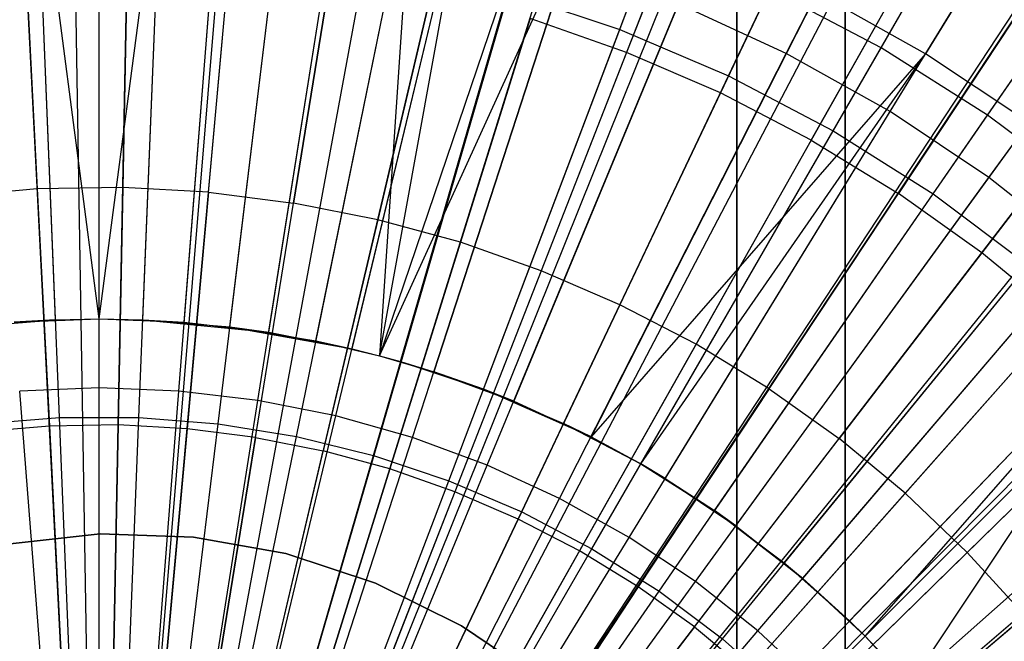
# Model space of a CAD drawing. Extents: x 0.02 to 4.75, y -2.35 to 2.37.
# Tile 94 of 131: x 2.36 to 2.71, y 0.29 to 0.51. Entities that reach past the tile are written whole.
import ezdxf

# ---------------------------------------------------------------- set-up
doc = ezdxf.new("R2010")
doc.units = 0
doc.header["$MEASUREMENT"] = 0
doc.layers.get('0').update_dxf_attribs({"color": 13, "linetype": 'CONTINUOUS'})

# ---------------------------------------------------------------- blocks, each defined once
blk = doc.blocks.new('CTLS_SNOW_BALL_ZWIS_PM_STL')
at = {"color": 0}
for p, q in [((2.37673, 0.18834, 5.27739), (2.34062, 0.89411, 5.06085)), ((2.37673, 0.18834, 5.27739), (2.34062, 0.89411, 5.06085)), ((2.3829, 0.18855, 5.27739), (2.37113, 0.89515, 5.06085)), ((2.3829, 0.18855, 5.27739), (2.37113, 0.89515, 5.06085)), ((2.38937, 0.18854, 5.27739), (2.40314, 0.8951, 5.06085)), ((2.38937, 0.18854, 5.27739), (2.40314, 0.8951, 5.06085)), ((2.40074, 0.18796, 5.27739), (2.45939, 0.89221, 5.06085)), ((2.40074, 0.18796, 5.27739), (2.45939, 0.89221, 5.06085)), ((2.40199, 0.18785, 5.27739), (2.46557, 0.89168, 5.06085)), ((2.40199, 0.18785, 5.27739), (2.46557, 0.89168, 5.06085)), ((2.41454, 0.18627, 5.27739), (2.5276, 0.88386, 5.06085)), ((2.41454, 0.18627, 5.27739), (2.5276, 0.88386, 5.06085)), ((2.41845, 0.18559, 5.27739), (2.54692, 0.88051, 5.06085)), ((2.41845, 0.18559, 5.27739), (2.54692, 0.88051, 5.06085)), ((2.42694, 0.18381, 5.27739), (2.58893, 0.87168, 5.06085)), ((2.42694, 0.18381, 5.27739), (2.58893, 0.87168, 5.06085)), ((2.43582, 0.18147, 5.27739), (2.63285, 0.86015, 5.06085)), ((2.43582, 0.18147, 5.27739), (2.63285, 0.86015, 5.06085)), ((2.43914, 0.18048, 5.27739), (2.64925, 0.85521, 5.06085)), ((2.43914, 0.18048, 5.27739), (2.64925, 0.85521, 5.06085)), ((2.45107, 0.17629, 5.27739), (2.70825, 0.83453, 5.06085)), ((2.45107, 0.17629, 5.27739), (2.70825, 0.83453, 5.06085)), ((2.4527, 0.17565, 5.27739), (2.71632, 0.83133, 5.06085)), ((2.4527, 0.17565, 5.27739), (2.71632, 0.83133, 5.06085)), ((2.46268, 0.17128, 5.27739), (2.76565, 0.80973, 5.06085)), ((2.46268, 0.17128, 5.27739), (2.76565, 0.80973, 5.06085)), ((2.46892, 0.16817, 5.27739), (2.79652, 0.79434, 5.06085)), ((2.46892, 0.16817, 5.27739), (2.79652, 0.79434, 5.06085)), ((2.4739, 0.16546, 5.27739), (2.82115, 0.78095, 5.06085)), ((2.4739, 0.16546, 5.27739), (2.82115, 0.78095, 5.06085)), ((2.48431, 0.15911, 5.27739), (2.87263, 0.74956, 5.06085)), ((2.48431, 0.15911, 5.27739), (2.87263, 0.74956, 5.06085)), ((2.48431, 0.15911, 5.27739), (2.87449, 0.74833, 5.06085)), ((2.48431, 0.15911, 5.27739), (2.87449, 0.74833, 5.06085)), ((2.49498, 0.15152, 5.27739), (2.92539, 0.71202, 5.06085)), ((2.49498, 0.15152, 5.27739), (2.92539, 0.71202, 5.06085)), ((2.49872, 0.14857, 5.27739), (2.9439, 0.69741, 5.06085)), ((2.49872, 0.14857, 5.27739), (2.9439, 0.69741, 5.06085)), ((2.50473, 0.14347, 5.27739), (2.97361, 0.67221, 5.06085)), ((2.50473, 0.14347, 5.27739), (2.97361, 0.67221, 5.06085)), ((2.5749, 0.50786, 0.61962), (2.63566, 0.66806, 0.67632)), ((2.5749, 0.50786, 0.61962), (2.63566, 0.66806, 0.67632)), ((2.63539, 0.49913, 0.55679), (2.71618, 0.65769, 0.6068)), ((2.63539, 0.49913, 0.55679), (2.71618, 0.65769, 0.6068)), ((2.66982, 0.50124, 5.07313), (2.75503, 0.64883, 5.01376)), ((2.66982, 0.50124, 5.07313), (2.75503, 0.64883, 5.01376)), ((2.77863, 0.65035, 5.09359), (2.68594, 0.49909, 5.14551)), ((2.77863, 0.65035, 5.09359), (2.68594, 0.49909, 5.14551)), ((2.6144, 0.49103, 0.61962), (2.68785, 0.64583, 0.67632)), ((2.6144, 0.49103, 0.61962), (2.68785, 0.64583, 0.67632)), ((2.51201, 0.13664, 5.27739), (3.00963, 0.63843, 5.06085)), ((2.51201, 0.13664, 5.27739), (3.00963, 0.63843, 5.06085)), ((2.67304, 0.47805, 0.55679), (2.76602, 0.62978, 0.6068)), ((2.67304, 0.47805, 0.55679), (2.76602, 0.62978, 0.6068)), ((2.51389, 0.13475, 5.27739), (3.0189, 0.6291, 5.06085)), ((2.51389, 0.13475, 5.27739), (3.0189, 0.6291, 5.06085)), ((2.65241, 0.47108, 0.61962), (2.73808, 0.61946, 0.67632)), ((2.65241, 0.47108, 0.61962), (2.73808, 0.61946, 0.67632)), ((2.65679, 0.61563, 48.66497), (2.65679, -2.10133, 48.66497)), ((2.65679, 0.61563, 48.66497), (2.65679, -2.10133, 48.66497)), ((2.70847, 0.47679, 5.07313), (2.80528, 0.61705, 5.01376)), ((2.70847, 0.47679, 5.07313), (2.80528, 0.61705, 5.01376)), ((2.70892, 0.45407, 0.55679), (2.81352, 0.59804, 0.6068)), ((2.70892, 0.45407, 0.55679), (2.81352, 0.59804, 0.6068)), ((2.61742, 0.58802, 49.64923), (2.61742, -2.07372, 49.64923)), ((2.61742, -2.07372, 48.6256), (2.61742, 0.58802, 48.6256)), ((2.61742, 0.58802, 49.64923), (2.61742, -2.07372, 49.64923)), ((2.61742, -2.07372, 48.6256), (2.61742, 0.58802, 48.6256)), ((2.68869, 0.44814, 0.61962), (2.78602, 0.58915, 0.67632)), ((2.68869, 0.44814, 0.61962), (2.78602, 0.58915, 0.67632)), ((2.38588, 0.4028, 5.18339), (2.38588, 0.58372, 5.14551)), ((2.38588, 0.4028, 5.18339), (2.38588, 0.58372, 5.14551)), ((2.52241, 0.12541, 5.27739), (3.06103, 0.58291, 5.06085)), ((2.52241, 0.12541, 5.27739), (3.06103, 0.58291, 5.06085)), ((2.41674, 0.40158, 5.18339), (2.43094, 0.58195, 5.14551)), ((2.41674, 0.40158, 5.18339), (2.43094, 0.58195, 5.14551)), ((2.38588, 0.4028, 5.11908), (2.36301, 0.57686, 5.07313)), ((2.37004, 0.40248, 5.11908), (2.36301, 0.57686, 5.07313)), ((2.37004, 0.40248, 5.11908), (2.36301, 0.57686, 5.07313)), ((2.38588, 0.4028, 5.11908), (2.36301, 0.57686, 5.07313)), ((2.38588, 0.4028, 5.11908), (2.40875, 0.57686, 5.07313)), ((2.38588, 0.4028, 5.11908), (2.40875, 0.57686, 5.07313)), ((2.40172, 0.40248, 5.11908), (2.40875, 0.57686, 5.07313)), ((2.40172, 0.40248, 5.11908), (2.40875, 0.57686, 5.07313)), ((2.44741, 0.39795, 5.18339), (2.47572, 0.57665, 5.14551)), ((2.44741, 0.39795, 5.18339), (2.47572, 0.57665, 5.14551)), ((2.60796, 0.57784, 5.17212), (2.57737, 0.49955, 5.19891)), ((2.60796, 0.57784, 5.17212), (2.57737, 0.49955, 5.19891)), ((2.43329, 0.39993, 5.11908), (2.45433, 0.57318, 5.07313)), ((2.43329, 0.39993, 5.11908), (2.45433, 0.57318, 5.07313)), ((2.46456, 0.39485, 5.11908), (2.49947, 0.56584, 5.07313)), ((2.46456, 0.39485, 5.11908), (2.49947, 0.56584, 5.07313)), ((2.47771, 0.39193, 5.18339), (2.51994, 0.56785, 5.14551)), ((2.47771, 0.39193, 5.18339), (2.51994, 0.56785, 5.14551)), ((2.48769, 0.38939, 5.18339), (2.51994, 0.56785, 5.14551)), ((2.48769, 0.38939, 5.18339), (2.51994, 0.56785, 5.14551)), ((2.49947, 0.56584, 5.07313), (2.48769, 0.38939, 5.11908)), ((2.49947, 0.56584, 5.07313), (2.48769, 0.38939, 5.11908)), ((2.38588, 0.37772, 0.52085), (2.38588, 0.55903, 0.55679)), ((2.38588, 0.37772, 0.52085), (2.38588, 0.55903, 0.55679)), ((2.6475, 0.56076, 5.17212), (2.61147, 0.48482, 5.19891)), ((2.6475, 0.56076, 5.17212), (2.61147, 0.48482, 5.19891)), ((2.41477, 0.37658, 0.52085), (2.429, 0.55734, 0.55679)), ((2.41477, 0.37658, 0.52085), (2.429, 0.55734, 0.55679)), ((2.48769, 0.38939, 5.18339), (2.56334, 0.55561, 5.14551)), ((2.48769, 0.38939, 5.18339), (2.56334, 0.55561, 5.14551)), ((2.54387, 0.5549, 5.07313), (2.48769, 0.38939, 5.11908)), ((2.54387, 0.5549, 5.07313), (2.48769, 0.38939, 5.11908)), ((2.49532, 0.38727, 5.11908), (2.54387, 0.5549, 5.07313)), ((2.49532, 0.38727, 5.11908), (2.54387, 0.5549, 5.07313)), ((2.56334, 0.55561, 5.14551), (2.50743, 0.38354, 5.18339)), ((2.56334, 0.55561, 5.14551), (2.50743, 0.38354, 5.18339)), ((2.44349, 0.37318, 0.52085), (2.47185, 0.55227, 0.55679)), ((2.44349, 0.37318, 0.52085), (2.47185, 0.55227, 0.55679)), ((2.47185, 0.36754, 0.52085), (2.51418, 0.54385, 0.55679)), ((2.47185, 0.36754, 0.52085), (2.51418, 0.54385, 0.55679)), ((2.37147, 0.36699, 0.5764), (2.36442, 0.54207, 0.61962)), ((2.37147, 0.36699, 0.5764), (2.36442, 0.54207, 0.61962)), ((2.40029, 0.36699, 0.5764), (2.40734, 0.54207, 0.61962)), ((2.40029, 0.36699, 0.5764), (2.40734, 0.54207, 0.61962)), ((2.52536, 0.37723, 5.11908), (2.58725, 0.54041, 5.07313)), ((2.52536, 0.37723, 5.11908), (2.58725, 0.54041, 5.07313)), ((2.60564, 0.54, 5.14551), (2.53641, 0.37285, 5.18339)), ((2.60564, 0.54, 5.14551), (2.53641, 0.37285, 5.18339)), ((2.64444, 0.46773, 5.19891), (2.68574, 0.54093, 5.17212)), ((2.64444, 0.46773, 5.19891), (2.68574, 0.54093, 5.17212)), ((2.42901, 0.36467, 0.5764), (2.45013, 0.53861, 0.61962)), ((2.42901, 0.36467, 0.5764), (2.45013, 0.53861, 0.61962)), ((2.359, 0.53495, 5.19891), (2.36334, 0.44996, 5.22283)), ((2.359, 0.53495, 5.19891), (2.36334, 0.44996, 5.22283)), ((2.39613, 0.53553, 5.19891), (2.39447, 0.45045, 5.22283)), ((2.39613, 0.53553, 5.19891), (2.39447, 0.45045, 5.22283)), ((2.42556, 0.44875, 5.22283), (2.43322, 0.5335, 5.19891)), ((2.42556, 0.44875, 5.22283), (2.43322, 0.5335, 5.19891)), ((2.45746, 0.36005, 0.5764), (2.4925, 0.53173, 0.61962)), ((2.45746, 0.36005, 0.5764), (2.4925, 0.53173, 0.61962)), ((2.49968, 0.35969, 0.52085), (2.55571, 0.53214, 0.55679)), ((2.49968, 0.35969, 0.52085), (2.55571, 0.53214, 0.55679)), ((2.65679, -2.0163, 49.6886), (2.65679, 0.53059, 49.6886)), ((2.65679, -2.0163, 49.6886), (2.65679, 0.53059, 49.6886)), ((2.47006, 0.52886, 5.19891), (2.45645, 0.44485, 5.22283)), ((2.47006, 0.52886, 5.19891), (2.45645, 0.44485, 5.22283)), ((2.55451, 0.36482, 5.11908), (2.62932, 0.52249, 5.07313)), ((2.55451, 0.36482, 5.11908), (2.62932, 0.52249, 5.07313)), ((2.66982, 0.50124, 5.07313), (2.62932, 0.52249, 5.07313)), ((2.66982, 0.50124, 5.07313), (2.62932, 0.52249, 5.07313)), ((2.48544, 0.35316, 0.5764), (2.53419, 0.52145, 0.61962)), ((2.48544, 0.35316, 0.5764), (2.53419, 0.52145, 0.61962)), ((2.50649, 0.52162, 5.19891), (2.48699, 0.43879, 5.22283)), ((2.50649, 0.52162, 5.19891), (2.48699, 0.43879, 5.22283)), ((2.53419, 0.52145, 0.61962), (2.5749, 0.50786, 0.61962)), ((2.53419, 0.52145, 0.61962), (2.5749, 0.50786, 0.61962)), ((2.64659, 0.52112, 5.14551), (2.56446, 0.35992, 5.18339)), ((2.64659, 0.52112, 5.14551), (2.56446, 0.35992, 5.18339)), ((2.68594, 0.49909, 5.14551), (2.64659, 0.52112, 5.14551)), ((2.68594, 0.49909, 5.14551), (2.64659, 0.52112, 5.14551)), ((2.52681, 0.34968, 0.52085), (2.5962, 0.5172, 0.55679)), ((2.52681, 0.34968, 0.52085), (2.5962, 0.5172, 0.55679)), ((2.63539, 0.49913, 0.55679), (2.5962, 0.5172, 0.55679)), ((2.63539, 0.49913, 0.55679), (2.5962, 0.5172, 0.55679)), ((2.72248, 0.51845, 5.17212), (2.67612, 0.44835, 5.19891)), ((2.72248, 0.51845, 5.17212), (2.67612, 0.44835, 5.19891)), ((2.54232, 0.51184, 5.19891), (2.51702, 0.43059, 5.22283)), ((2.54232, 0.51184, 5.19891), (2.51702, 0.43059, 5.22283)), ((2.57737, 0.49955, 5.19891), (2.54232, 0.51184, 5.19891)), ((2.57737, 0.49955, 5.19891), (2.54232, 0.51184, 5.19891)), ((2.51277, 0.34403, 0.5764), (2.5749, 0.50786, 0.61962)), ((2.51277, 0.34403, 0.5764), (2.5749, 0.50786, 0.61962)), ((2.5749, 0.50786, 0.61962), (2.6144, 0.49103, 0.61962)), ((2.5749, 0.50786, 0.61962), (2.6144, 0.49103, 0.61962)), ((2.58256, 0.3501, 5.11908), (2.66982, 0.50124, 5.07313)), ((2.58256, 0.3501, 5.11908), (2.66982, 0.50124, 5.07313)), ((2.70847, 0.47679, 5.07313), (2.66982, 0.50124, 5.07313)), ((2.70847, 0.47679, 5.07313), (2.66982, 0.50124, 5.07313)), ((2.57737, 0.49955, 5.19891), (2.5464, 0.42029, 5.22283)), ((2.57737, 0.49955, 5.19891), (2.5464, 0.42029, 5.22283)), ((2.55307, 0.33758, 0.52085), (2.63539, 0.49913, 0.55679)), ((2.55307, 0.33758, 0.52085), (2.63539, 0.49913, 0.55679)), ((2.68594, 0.49909, 5.14551), (2.56446, 0.35992, 5.18339)), ((2.68594, 0.49909, 5.14551), (2.56446, 0.35992, 5.18339)), ((2.61147, 0.48482, 5.19891), (2.57737, 0.49955, 5.19891)), ((2.61147, 0.48482, 5.19891), (2.57737, 0.49955, 5.19891)), ((2.58256, 0.3501, 5.18339), (2.68594, 0.49909, 5.14551)), ((2.58256, 0.3501, 5.18339), (2.68594, 0.49909, 5.14551)), ((2.59141, 0.34483, 5.18339), (2.68594, 0.49909, 5.14551)), ((2.59141, 0.34483, 5.18339), (2.68594, 0.49909, 5.14551)), ((2.67304, 0.47805, 0.55679), (2.63539, 0.49913, 0.55679)), ((2.67304, 0.47805, 0.55679), (2.63539, 0.49913, 0.55679)), ((2.72343, 0.47404, 5.14551), (2.68594, 0.49909, 5.14551)), ((2.72343, 0.47404, 5.14551), (2.68594, 0.49909, 5.14551)), ((2.75755, 0.49344, 5.17212), (2.70636, 0.42678, 5.19891)), ((2.75755, 0.49344, 5.17212), (2.70636, 0.42678, 5.19891)), ((2.53928, 0.33273, 0.5764), (2.6144, 0.49103, 0.61962)), ((2.53928, 0.33273, 0.5764), (2.6144, 0.49103, 0.61962)), ((2.6144, 0.49103, 0.61962), (2.65241, 0.47108, 0.61962)), ((2.6144, 0.49103, 0.61962), (2.65241, 0.47108, 0.61962)), ((2.61147, 0.48482, 5.19891), (2.57498, 0.40794, 5.22283)), ((2.61147, 0.48482, 5.19891), (2.57498, 0.40794, 5.22283)), ((2.64444, 0.46773, 5.19891), (2.61147, 0.48482, 5.19891)), ((2.64444, 0.46773, 5.19891), (2.61147, 0.48482, 5.19891)), ((2.5783, 0.32345, 0.52085), (2.67304, 0.47805, 0.55679)), ((2.5783, 0.32345, 0.52085), (2.67304, 0.47805, 0.55679)), ((2.60933, 0.33317, 5.11908), (2.70847, 0.47679, 5.07313)), ((2.60933, 0.33317, 5.11908), (2.70847, 0.47679, 5.07313)), ((2.70892, 0.45407, 0.55679), (2.67304, 0.47805, 0.55679)), ((2.70892, 0.45407, 0.55679), (2.67304, 0.47805, 0.55679)), ((2.74503, 0.44932, 5.07313), (2.70847, 0.47679, 5.07313)), ((2.74503, 0.44932, 5.07313), (2.70847, 0.47679, 5.07313)), ((2.61709, 0.32767, 5.18339), (2.72343, 0.47404, 5.14551)), ((2.61709, 0.32767, 5.18339), (2.72343, 0.47404, 5.14551)), ((2.5648, 0.31934, 0.5764), (2.65241, 0.47108, 0.61962)), ((2.5648, 0.31934, 0.5764), (2.65241, 0.47108, 0.61962)), ((2.65241, 0.47108, 0.61962), (2.68869, 0.44814, 0.61962)), ((2.65241, 0.47108, 0.61962), (2.68869, 0.44814, 0.61962)), ((2.64444, 0.46773, 5.19891), (2.60262, 0.39361, 5.22283)), ((2.64444, 0.46773, 5.19891), (2.60262, 0.39361, 5.22283)), ((2.64444, 0.46773, 5.19891), (2.67612, 0.44835, 5.19891)), ((2.64444, 0.46773, 5.19891), (2.67612, 0.44835, 5.19891)), ((2.60235, 0.30738, 0.52085), (2.70892, 0.45407, 0.55679)), ((2.60235, 0.30738, 0.52085), (2.70892, 0.45407, 0.55679)), ((2.74281, 0.42736, 0.55679), (2.70892, 0.45407, 0.55679)), ((2.74281, 0.42736, 0.55679), (2.70892, 0.45407, 0.55679)), ((2.36334, 0.44996, 5.22283), (2.33233, 0.44727, 5.22283)), ((2.36334, 0.44996, 5.22283), (2.33233, 0.44727, 5.22283)), ((2.39447, 0.45045, 5.22283), (2.36334, 0.44996, 5.22283)), ((2.39447, 0.45045, 5.22283), (2.36334, 0.44996, 5.22283)), ((2.36334, 0.44996, 5.22283), (2.36775, 0.36387, 5.2439)), ((2.36334, 0.44996, 5.22283), (2.36775, 0.36387, 5.2439)), ((2.39447, 0.45045, 5.22283), (2.39279, 0.36426, 5.2439)), ((2.39447, 0.45045, 5.22283), (2.39279, 0.36426, 5.2439)), ((2.42556, 0.44875, 5.22283), (2.39447, 0.45045, 5.22283)), ((2.42556, 0.44875, 5.22283), (2.39447, 0.45045, 5.22283)), ((2.42556, 0.44875, 5.22283), (2.41781, 0.36289, 5.2439)), ((2.42556, 0.44875, 5.22283), (2.41781, 0.36289, 5.2439)), ((2.42556, 0.44875, 5.22283), (2.45645, 0.44485, 5.22283)), ((2.42556, 0.44875, 5.22283), (2.45645, 0.44485, 5.22283)), ((2.58916, 0.30394, 0.5764), (2.68869, 0.44814, 0.61962)), ((2.58916, 0.30394, 0.5764), (2.68869, 0.44814, 0.61962)), ((2.62918, 0.37737, 5.22283), (2.67612, 0.44835, 5.19891)), ((2.62918, 0.37737, 5.22283), (2.67612, 0.44835, 5.19891)), ((2.63465, 0.31414, 5.11908), (2.74503, 0.44932, 5.07313)), ((2.63465, 0.31414, 5.11908), (2.74503, 0.44932, 5.07313)), ((2.70636, 0.42678, 5.19891), (2.67612, 0.44835, 5.19891)), ((2.70636, 0.42678, 5.19891), (2.67612, 0.44835, 5.19891)), ((2.68869, 0.44814, 0.61962), (2.72301, 0.42235, 0.61962)), ((2.68869, 0.44814, 0.61962), (2.72301, 0.42235, 0.61962)), ((2.44266, 0.35976, 5.2439), (2.45645, 0.44485, 5.22283)), ((2.44266, 0.35976, 5.2439), (2.45645, 0.44485, 5.22283)), ((2.48699, 0.43879, 5.22283), (2.45645, 0.44485, 5.22283)), ((2.48699, 0.43879, 5.22283), (2.45645, 0.44485, 5.22283)), ((2.64134, 0.30855, 5.18339), (2.75884, 0.44612, 5.14551)), ((2.64134, 0.30855, 5.18339), (2.75884, 0.44612, 5.14551)), ((2.48699, 0.43879, 5.22283), (2.46723, 0.35488, 5.2439)), ((2.48699, 0.43879, 5.22283), (2.46723, 0.35488, 5.2439)), ((2.51702, 0.43059, 5.22283), (2.48699, 0.43879, 5.22283)), ((2.51702, 0.43059, 5.22283), (2.48699, 0.43879, 5.22283)), ((2.51702, 0.43059, 5.22283), (2.49139, 0.34828, 5.2439)), ((2.51702, 0.43059, 5.22283), (2.49139, 0.34828, 5.2439)), ((2.5464, 0.42029, 5.22283), (2.51702, 0.43059, 5.22283)), ((2.5464, 0.42029, 5.22283), (2.51702, 0.43059, 5.22283)), ((2.62506, 0.28948, 0.52085), (2.74281, 0.42736, 0.55679)), ((2.62506, 0.28948, 0.52085), (2.74281, 0.42736, 0.55679)), ((2.70636, 0.42678, 5.19891), (2.65453, 0.35929, 5.22283)), ((2.70636, 0.42678, 5.19891), (2.65453, 0.35929, 5.22283)), ((2.735, 0.40314, 5.19891), (2.70636, 0.42678, 5.19891)), ((2.735, 0.40314, 5.19891), (2.70636, 0.42678, 5.19891)), ((2.61219, 0.28663, 0.5764), (2.72301, 0.42235, 0.61962)), ((2.61219, 0.28663, 0.5764), (2.72301, 0.42235, 0.61962)), ((2.5464, 0.42029, 5.22283), (2.51503, 0.33999, 5.2439)), ((2.5464, 0.42029, 5.22283), (2.51503, 0.33999, 5.2439)), ((2.57498, 0.40794, 5.22283), (2.5464, 0.42029, 5.22283)), ((2.57498, 0.40794, 5.22283), (2.5464, 0.42029, 5.22283)), ((2.65836, 0.29313, 5.11908), (2.77926, 0.41899, 5.07313)), ((2.65836, 0.29313, 5.11908), (2.77926, 0.41899, 5.07313)), ((2.66402, 0.28759, 5.11908), (2.77926, 0.41899, 5.07313)), ((2.66402, 0.28759, 5.11908), (2.77926, 0.41899, 5.07313)), ((2.77926, 0.41899, 5.07313), (2.68031, 0.27028, 5.11908)), ((2.77926, 0.41899, 5.07313), (2.68031, 0.27028, 5.11908)), ((2.66402, 0.28759, 5.18339), (2.79195, 0.41552, 5.14551)), ((2.66402, 0.28759, 5.18339), (2.79195, 0.41552, 5.14551)), ((2.57498, 0.40794, 5.22283), (2.53802, 0.33006, 5.2439)), ((2.57498, 0.40794, 5.22283), (2.53802, 0.33006, 5.2439)), ((2.60262, 0.39361, 5.22283), (2.57498, 0.40794, 5.22283)), ((2.60262, 0.39361, 5.22283), (2.57498, 0.40794, 5.22283)), ((2.33847, 0.39993, 5.11908), (2.37004, 0.40248, 5.11908)), ((2.33847, 0.39993, 5.11908), (2.37004, 0.40248, 5.11908)), ((2.35502, 0.40158, 5.18339), (2.38588, 0.4028, 5.18339)), ((2.35502, 0.40158, 5.18339), (2.38588, 0.4028, 5.18339)), ((2.37004, 0.40248, 5.11908), (2.35502, 0.40158, 5.18339)), ((2.37004, 0.40248, 5.11908), (2.35502, 0.40158, 5.18339)), ((2.37004, 0.40248, 5.11908), (2.38588, 0.4028, 5.11908)), ((2.37004, 0.40248, 5.11908), (2.38588, 0.4028, 5.18339)), ((2.37004, 0.40248, 5.11908), (2.38588, 0.4028, 5.11908)), ((2.37004, 0.40248, 5.11908), (2.38588, 0.4028, 5.18339)), ((2.38588, 0.4028, 5.18339), (2.41674, 0.40158, 5.18339)), ((2.38588, 0.4028, 5.11908), (2.40172, 0.40248, 5.11908)), ((2.38588, 0.4028, 5.11908), (2.38588, 0.4028, 5.18339)), ((2.38588, 0.4028, 5.11908), (2.41674, 0.40158, 5.18339)), ((2.38588, 0.4028, 5.18339), (2.41674, 0.40158, 5.18339)), ((2.38588, 0.4028, 5.11908), (2.38588, 0.4028, 5.18339)), ((2.38588, 0.4028, 5.11908), (2.41674, 0.40158, 5.18339)), ((2.38588, 0.4028, 5.11908), (2.40172, 0.40248, 5.11908)), ((2.40172, 0.40248, 5.11908), (2.43329, 0.39993, 5.11908)), ((2.40172, 0.40248, 5.11908), (2.44741, 0.39795, 5.18339)), ((2.40172, 0.40248, 5.11908), (2.43329, 0.39993, 5.11908)), ((2.40172, 0.40248, 5.11908), (2.41674, 0.40158, 5.18339)), ((2.40172, 0.40248, 5.11908), (2.44741, 0.39795, 5.18339)), ((2.40172, 0.40248, 5.11908), (2.41674, 0.40158, 5.18339)), ((2.41674, 0.40158, 5.18339), (2.44741, 0.39795, 5.18339)), ((2.41674, 0.40158, 5.18339), (2.44741, 0.39795, 5.18339)), ((2.735, 0.40314, 5.19891), (2.67854, 0.33947, 5.22283)), ((2.735, 0.40314, 5.19891), (2.67854, 0.33947, 5.22283)), ((2.43329, 0.39993, 5.11908), (2.44741, 0.39795, 5.18339)), ((2.43329, 0.39993, 5.11908), (2.47771, 0.39193, 5.18339)), ((2.43329, 0.39993, 5.11908), (2.44741, 0.39795, 5.18339)), ((2.43329, 0.39993, 5.11908), (2.47771, 0.39193, 5.18339)), ((2.43329, 0.39993, 5.11908), (2.46456, 0.39485, 5.11908)), ((2.43329, 0.39993, 5.11908), (2.46456, 0.39485, 5.11908)), ((2.44741, 0.39795, 5.18339), (2.47771, 0.39193, 5.18339)), ((2.44741, 0.39795, 5.18339), (2.47771, 0.39193, 5.18339)), ((2.64629, 0.26985, 0.52085), (2.7745, 0.39806, 0.55679)), ((2.64629, 0.26985, 0.52085), (2.7745, 0.39806, 0.55679)), ((2.46456, 0.39485, 5.11908), (2.47771, 0.39193, 5.18339)), ((2.46456, 0.39485, 5.11908), (2.48769, 0.38939, 5.18339)), ((2.46456, 0.39485, 5.11908), (2.47771, 0.39193, 5.18339)), ((2.46456, 0.39485, 5.11908), (2.48769, 0.38939, 5.18339)), ((2.46456, 0.39485, 5.11908), (2.48769, 0.38939, 5.11908)), ((2.46456, 0.39485, 5.11908), (2.48769, 0.38939, 5.11908)), ((2.60262, 0.39361, 5.22283), (2.56026, 0.31853, 5.2439)), ((2.60262, 0.39361, 5.22283), (2.56026, 0.31853, 5.2439)), ((2.62918, 0.37737, 5.22283), (2.60262, 0.39361, 5.22283)), ((2.62918, 0.37737, 5.22283), (2.60262, 0.39361, 5.22283)), ((2.63376, 0.26752, 0.5764), (2.75514, 0.39389, 0.61962)), ((2.63376, 0.26752, 0.5764), (2.75514, 0.39389, 0.61962)), ((2.47771, 0.39193, 5.18339), (2.48769, 0.38939, 5.18339)), ((2.47771, 0.39193, 5.18339), (2.48769, 0.38939, 5.18339)), ((2.48769, 0.38939, 5.18339), (2.50743, 0.38354, 5.18339)), ((2.48769, 0.38939, 5.11908), (2.49532, 0.38727, 5.11908)), ((2.48769, 0.38939, 5.18339), (2.49532, 0.38727, 5.11908)), ((2.48769, 0.38939, 5.18339), (2.50743, 0.38354, 5.18339)), ((2.48769, 0.38939, 5.11908), (2.48769, 0.38939, 5.18339)), ((2.48769, 0.38939, 5.11908), (2.49532, 0.38727, 5.11908)), ((2.48769, 0.38939, 5.18339), (2.49532, 0.38727, 5.11908)), ((2.48769, 0.38939, 5.11908), (2.48769, 0.38939, 5.18339)), ((2.49532, 0.38727, 5.11908), (2.52536, 0.37723, 5.11908)), ((2.49532, 0.38727, 5.11908), (2.50743, 0.38354, 5.18339)), ((2.49532, 0.38727, 5.11908), (2.52536, 0.37723, 5.11908)), ((2.49532, 0.38727, 5.11908), (2.50743, 0.38354, 5.18339)), ((2.50743, 0.38354, 5.18339), (2.53641, 0.37285, 5.18339)), ((2.52536, 0.37723, 5.11908), (2.50743, 0.38354, 5.18339)), ((2.50743, 0.38354, 5.18339), (2.53641, 0.37285, 5.18339)), ((2.52536, 0.37723, 5.11908), (2.50743, 0.38354, 5.18339)), ((2.68031, 0.27028, 5.11908), (2.81094, 0.38601, 5.07313)), ((2.68031, 0.27028, 5.11908), (2.81094, 0.38601, 5.07313)), ((2.68499, 0.26491, 5.18339), (2.82256, 0.3824, 5.14551)), ((2.68499, 0.26491, 5.18339), (2.82256, 0.3824, 5.14551)), ((2.38588, 0.37772, 0.52085), (2.35698, 0.37658, 0.52085)), ((2.38588, 0.37772, 0.52085), (2.35698, 0.37658, 0.52085)), ((2.37139, 0.19358, 0.4992), (2.35698, 0.37658, 0.52085)), ((2.37139, 0.19358, 0.4992), (2.35698, 0.37658, 0.52085)), ((2.41477, 0.37658, 0.52085), (2.38588, 0.37772, 0.52085)), ((2.38588, 0.19415, 0.4992), (2.38588, 0.37772, 0.52085)), ((2.38588, 0.19415, 0.4992), (2.38588, 0.37772, 0.52085)), ((2.41477, 0.37658, 0.52085), (2.38588, 0.37772, 0.52085)), ((2.40037, 0.19358, 0.4992), (2.41477, 0.37658, 0.52085)), ((2.40037, 0.19358, 0.4992), (2.41477, 0.37658, 0.52085)), ((2.44349, 0.37318, 0.52085), (2.41477, 0.37658, 0.52085)), ((2.44349, 0.37318, 0.52085), (2.41477, 0.37658, 0.52085)), ((2.52536, 0.37723, 5.11908), (2.55451, 0.36482, 5.11908)), ((2.56446, 0.35992, 5.18339), (2.52536, 0.37723, 5.11908)), ((2.52536, 0.37723, 5.11908), (2.55451, 0.36482, 5.11908)), ((2.53641, 0.37285, 5.18339), (2.52536, 0.37723, 5.11908)), ((2.56446, 0.35992, 5.18339), (2.52536, 0.37723, 5.11908)), ((2.53641, 0.37285, 5.18339), (2.52536, 0.37723, 5.11908)), ((2.62918, 0.37737, 5.22283), (2.58163, 0.30546, 5.2439)), ((2.62918, 0.37737, 5.22283), (2.58163, 0.30546, 5.2439)), ((2.62918, 0.37737, 5.22283), (2.65453, 0.35929, 5.22283)), ((2.62918, 0.37737, 5.22283), (2.65453, 0.35929, 5.22283)), ((2.70109, 0.318, 5.22283), (2.7619, 0.37753, 5.19891)), ((2.70109, 0.318, 5.22283), (2.7619, 0.37753, 5.19891)), ((2.41477, 0.19187, 0.4992), (2.44349, 0.37318, 0.52085)), ((2.41477, 0.19187, 0.4992), (2.44349, 0.37318, 0.52085)), ((2.47185, 0.36754, 0.52085), (2.44349, 0.37318, 0.52085)), ((2.47185, 0.36754, 0.52085), (2.44349, 0.37318, 0.52085)), ((2.53641, 0.37285, 5.18339), (2.56446, 0.35992, 5.18339)), ((2.53641, 0.37285, 5.18339), (2.56446, 0.35992, 5.18339)), ((2.34275, 0.36467, 0.5764), (2.37147, 0.36699, 0.5764)), ((2.34275, 0.36467, 0.5764), (2.37147, 0.36699, 0.5764)), ((2.37864, 0.18909, 0.54691), (2.37147, 0.36699, 0.5764)), ((2.37147, 0.36699, 0.5764), (2.40029, 0.36699, 0.5764)), ((2.37864, 0.18909, 0.54691), (2.37147, 0.36699, 0.5764)), ((2.37147, 0.36699, 0.5764), (2.40029, 0.36699, 0.5764)), ((2.39312, 0.18909, 0.54691), (2.40029, 0.36699, 0.5764)), ((2.39312, 0.18909, 0.54691), (2.40029, 0.36699, 0.5764)), ((2.40029, 0.36699, 0.5764), (2.42901, 0.36467, 0.5764)), ((2.40029, 0.36699, 0.5764), (2.42901, 0.36467, 0.5764)), ((2.429, 0.18904, 0.4992), (2.47185, 0.36754, 0.52085)), ((2.429, 0.18904, 0.4992), (2.47185, 0.36754, 0.52085)), ((2.49968, 0.35969, 0.52085), (2.47185, 0.36754, 0.52085)), ((2.49968, 0.35969, 0.52085), (2.47185, 0.36754, 0.52085)), ((2.55451, 0.36482, 5.11908), (2.58256, 0.3501, 5.11908)), ((2.58256, 0.3501, 5.18339), (2.55451, 0.36482, 5.11908)), ((2.56446, 0.35992, 5.18339), (2.55451, 0.36482, 5.11908)), ((2.56446, 0.35992, 5.18339), (2.55451, 0.36482, 5.11908)), ((2.58256, 0.3501, 5.18339), (2.55451, 0.36482, 5.11908)), ((2.55451, 0.36482, 5.11908), (2.58256, 0.3501, 5.11908)), ((2.66592, 0.24862, 0.52085), (2.80379, 0.36637, 0.55679)), ((2.66592, 0.24862, 0.52085), (2.80379, 0.36637, 0.55679)), ((2.36775, 0.36387, 5.2439), (2.34279, 0.3617, 5.2439)), ((2.36775, 0.36387, 5.2439), (2.34279, 0.3617, 5.2439)), ((2.39279, 0.36426, 5.2439), (2.36775, 0.36387, 5.2439)), ((2.39279, 0.36426, 5.2439), (2.36775, 0.36387, 5.2439)), ((2.36775, 0.36387, 5.2439), (2.37221, 0.27661, 5.2621)), ((2.36775, 0.36387, 5.2439), (2.37221, 0.27661, 5.2621)), ((2.39279, 0.36426, 5.2439), (2.39109, 0.27691, 5.2621)), ((2.39279, 0.36426, 5.2439), (2.39109, 0.27691, 5.2621)), ((2.41781, 0.36289, 5.2439), (2.39279, 0.36426, 5.2439)), ((2.41781, 0.36289, 5.2439), (2.39279, 0.36426, 5.2439)), ((2.40755, 0.18793, 0.54691), (2.42901, 0.36467, 0.5764)), ((2.40755, 0.18793, 0.54691), (2.42901, 0.36467, 0.5764)), ((2.41781, 0.36289, 5.2439), (2.40995, 0.27587, 5.2621)), ((2.41781, 0.36289, 5.2439), (2.40995, 0.27587, 5.2621)), ((2.44266, 0.35976, 5.2439), (2.41781, 0.36289, 5.2439)), ((2.44266, 0.35976, 5.2439), (2.41781, 0.36289, 5.2439)), ((2.42901, 0.36467, 0.5764), (2.45746, 0.36005, 0.5764)), ((2.42901, 0.36467, 0.5764), (2.45746, 0.36005, 0.5764)), ((2.65373, 0.24673, 0.5764), (2.78488, 0.36293, 0.61962)), ((2.65373, 0.24673, 0.5764), (2.78488, 0.36293, 0.61962)), ((2.42184, 0.18561, 0.54691), (2.45746, 0.36005, 0.5764)), ((2.42184, 0.18561, 0.54691), (2.45746, 0.36005, 0.5764)), ((2.44266, 0.35976, 5.2439), (2.42868, 0.27351, 5.2621)), ((2.44266, 0.35976, 5.2439), (2.42868, 0.27351, 5.2621)), ((2.44266, 0.35976, 5.2439), (2.46723, 0.35488, 5.2439)), ((2.44266, 0.35976, 5.2439), (2.46723, 0.35488, 5.2439)), ((2.44296, 0.18511, 0.4992), (2.49968, 0.35969, 0.52085)), ((2.44296, 0.18511, 0.4992), (2.49968, 0.35969, 0.52085)), ((2.45746, 0.36005, 0.5764), (2.48544, 0.35316, 0.5764)), ((2.45746, 0.36005, 0.5764), (2.48544, 0.35316, 0.5764)), ((2.52681, 0.34968, 0.52085), (2.49968, 0.35969, 0.52085)), ((2.52681, 0.34968, 0.52085), (2.49968, 0.35969, 0.52085)), ((2.56446, 0.35992, 5.18339), (2.58256, 0.3501, 5.18339)), ((2.56446, 0.35992, 5.18339), (2.58256, 0.3501, 5.18339)), ((2.60202, 0.29091, 5.2439), (2.65453, 0.35929, 5.22283)), ((2.60202, 0.29091, 5.2439), (2.65453, 0.35929, 5.22283)), ((2.67854, 0.33947, 5.22283), (2.65453, 0.35929, 5.22283)), ((2.67854, 0.33947, 5.22283), (2.65453, 0.35929, 5.22283)), ((2.4472, 0.26984, 5.2621), (2.46723, 0.35488, 5.2439)), ((2.4472, 0.26984, 5.2621), (2.46723, 0.35488, 5.2439)), ((2.49139, 0.34828, 5.2439), (2.46723, 0.35488, 5.2439)), ((2.49139, 0.34828, 5.2439), (2.46723, 0.35488, 5.2439)), ((2.4359, 0.18214, 0.54691), (2.48544, 0.35316, 0.5764)), ((2.4359, 0.18214, 0.54691), (2.48544, 0.35316, 0.5764)), ((2.48544, 0.35316, 0.5764), (2.51277, 0.34403, 0.5764)), ((2.48544, 0.35316, 0.5764), (2.51277, 0.34403, 0.5764)), ((2.45656, 0.18009, 0.4992), (2.52681, 0.34968, 0.52085)), ((2.45656, 0.18009, 0.4992), (2.52681, 0.34968, 0.52085)), ((2.49139, 0.34828, 5.2439), (2.46542, 0.26486, 5.2621)), ((2.49139, 0.34828, 5.2439), (2.46542, 0.26486, 5.2621)), ((2.51503, 0.33999, 5.2439), (2.49139, 0.34828, 5.2439)), ((2.51503, 0.33999, 5.2439), (2.49139, 0.34828, 5.2439)), ((2.55307, 0.33758, 0.52085), (2.52681, 0.34968, 0.52085)), ((2.55307, 0.33758, 0.52085), (2.52681, 0.34968, 0.52085)), ((2.58256, 0.3501, 5.18339), (2.59141, 0.34483, 5.18339)), ((2.58256, 0.3501, 5.11908), (2.60933, 0.33317, 5.11908)), ((2.59141, 0.34483, 5.18339), (2.58256, 0.3501, 5.11908)), ((2.58256, 0.3501, 5.18339), (2.59141, 0.34483, 5.18339)), ((2.58256, 0.3501, 5.18339), (2.58256, 0.3501, 5.11908)), ((2.59141, 0.34483, 5.18339), (2.58256, 0.3501, 5.11908)), ((2.58256, 0.3501, 5.11908), (2.60933, 0.33317, 5.11908)), ((2.58256, 0.3501, 5.18339), (2.58256, 0.3501, 5.11908)), ((2.44964, 0.17756, 0.54691), (2.51277, 0.34403, 0.5764)), ((2.44964, 0.17756, 0.54691), (2.51277, 0.34403, 0.5764)), ((2.51277, 0.34403, 0.5764), (2.53928, 0.33273, 0.5764)), ((2.51277, 0.34403, 0.5764), (2.53928, 0.33273, 0.5764)), ((2.59141, 0.34483, 5.18339), (2.61709, 0.32767, 5.18339)), ((2.59141, 0.34483, 5.18339), (2.61709, 0.32767, 5.18339)), ((2.59141, 0.34483, 5.18339), (2.60933, 0.33317, 5.11908)), ((2.59141, 0.34483, 5.18339), (2.60933, 0.33317, 5.11908)), ((2.51503, 0.33999, 5.2439), (2.48323, 0.25862, 5.2621)), ((2.51503, 0.33999, 5.2439), (2.48323, 0.25862, 5.2621)), ((2.53802, 0.33006, 5.2439), (2.51503, 0.33999, 5.2439)), ((2.53802, 0.33006, 5.2439), (2.51503, 0.33999, 5.2439)), ((2.46973, 0.17401, 0.4992), (2.55307, 0.33758, 0.52085)), ((2.46973, 0.17401, 0.4992), (2.55307, 0.33758, 0.52085)), ((2.5783, 0.32345, 0.52085), (2.55307, 0.33758, 0.52085)), ((2.5783, 0.32345, 0.52085), (2.55307, 0.33758, 0.52085)), ((2.67854, 0.33947, 5.22283), (2.62134, 0.27497, 5.2439)), ((2.67854, 0.33947, 5.22283), (2.62134, 0.27497, 5.2439)), ((2.70109, 0.318, 5.22283), (2.67854, 0.33947, 5.22283)), ((2.70109, 0.318, 5.22283), (2.67854, 0.33947, 5.22283)), ((2.46296, 0.17188, 0.54691), (2.53928, 0.33273, 0.5764)), ((2.46296, 0.17188, 0.54691), (2.53928, 0.33273, 0.5764)), ((2.53928, 0.33273, 0.5764), (2.5648, 0.31934, 0.5764)), ((2.53928, 0.33273, 0.5764), (2.5648, 0.31934, 0.5764)), ((2.60933, 0.33317, 5.11908), (2.63465, 0.31414, 5.11908)), ((2.61709, 0.32767, 5.18339), (2.60933, 0.33317, 5.11908)), ((2.60933, 0.33317, 5.11908), (2.63465, 0.31414, 5.11908)), ((2.64134, 0.30855, 5.18339), (2.60933, 0.33317, 5.11908)), ((2.61709, 0.32767, 5.18339), (2.60933, 0.33317, 5.11908)), ((2.64134, 0.30855, 5.18339), (2.60933, 0.33317, 5.11908)), ((2.53802, 0.33006, 5.2439), (2.50057, 0.25113, 5.2621)), ((2.53802, 0.33006, 5.2439), (2.50057, 0.25113, 5.2621)), ((2.56026, 0.31853, 5.2439), (2.53802, 0.33006, 5.2439)), ((2.56026, 0.31853, 5.2439), (2.53802, 0.33006, 5.2439)), ((2.61709, 0.32767, 5.18339), (2.64134, 0.30855, 5.18339)), ((2.61709, 0.32767, 5.18339), (2.64134, 0.30855, 5.18339)), ((2.35243, 0.32093, 1.79349), (2.3862, 0.32468, 1.79349)), ((2.3862, 0.32468, 2.87617), (2.35243, 0.32093, 2.87617)), ((2.3862, 0.32468, 2.87617), (2.35243, 0.32093, 2.87617)), ((2.35243, 0.32093, 1.79349), (2.3862, 0.32468, 1.79349)), ((2.3862, 0.32468, 1.79349), (2.4201, 0.32355, 1.79349)), ((2.4201, 0.32355, 2.87617), (2.3862, 0.32468, 2.87617)), ((2.3862, 0.32468, 2.87617), (2.3862, 0.32468, 1.79349)), ((2.4201, 0.32355, 2.87617), (2.3862, 0.32468, 2.87617)), ((2.3862, 0.32468, 1.79349), (2.4201, 0.32355, 1.79349)), ((2.3862, 0.32468, 2.87617), (2.3862, 0.32468, 1.79349)), ((2.4201, 0.32355, 1.79349), (2.45361, 0.31754, 1.79349)), ((2.45361, 0.31754, 2.87617), (2.4201, 0.32355, 2.87617)), ((2.4201, 0.32355, 2.87617), (2.4201, 0.32355, 1.79349)), ((2.45361, 0.31754, 2.87617), (2.4201, 0.32355, 2.87617)), ((2.4201, 0.32355, 1.79349), (2.45361, 0.31754, 1.79349)), ((2.4201, 0.32355, 2.87617), (2.4201, 0.32355, 1.79349)), ((2.48239, 0.16693, 0.4992), (2.5783, 0.32345, 0.52085)), ((2.48239, 0.16693, 0.4992), (2.5783, 0.32345, 0.52085)), ((2.60235, 0.30738, 0.52085), (2.5783, 0.32345, 0.52085)), ((2.60235, 0.30738, 0.52085), (2.5783, 0.32345, 0.52085)), ((2.47578, 0.16515, 0.54691), (2.5648, 0.31934, 0.5764)), ((2.47578, 0.16515, 0.54691), (2.5648, 0.31934, 0.5764)), ((2.56026, 0.31853, 5.2439), (2.51733, 0.24244, 5.2621)), ((2.56026, 0.31853, 5.2439), (2.51733, 0.24244, 5.2621)), ((2.58163, 0.30546, 5.2439), (2.56026, 0.31853, 5.2439)), ((2.58163, 0.30546, 5.2439), (2.56026, 0.31853, 5.2439)), ((2.5648, 0.31934, 0.5764), (2.58916, 0.30394, 0.5764)), ((2.5648, 0.31934, 0.5764), (2.58916, 0.30394, 0.5764)), ((2.45361, 0.31754, 1.79349), (2.48621, 0.30677, 1.79349)), ((2.48621, 0.30677, 2.87617), (2.45361, 0.31754, 2.87617)), ((2.45361, 0.31754, 2.87617), (2.45361, 0.31754, 1.79349)), ((2.48621, 0.30677, 2.87617), (2.45361, 0.31754, 2.87617)), ((2.45361, 0.31754, 1.79349), (2.48621, 0.30677, 1.79349)), ((2.45361, 0.31754, 2.87617), (2.45361, 0.31754, 1.79349)), ((2.70109, 0.318, 5.22283), (2.63948, 0.2577, 5.2439)), ((2.70109, 0.318, 5.22283), (2.63948, 0.2577, 5.2439)), ((2.70109, 0.318, 5.22283), (2.72207, 0.295, 5.22283)), ((2.70109, 0.318, 5.22283), (2.72207, 0.295, 5.22283)), ((2.63465, 0.31414, 5.11908), (2.65836, 0.29313, 5.11908)), ((2.63465, 0.31414, 5.11908), (2.64134, 0.30855, 5.18339)), ((2.63465, 0.31414, 5.11908), (2.64134, 0.30855, 5.18339)), ((2.63465, 0.31414, 5.11908), (2.65836, 0.29313, 5.11908)), ((2.64134, 0.30855, 5.18339), (2.66402, 0.28759, 5.18339)), ((2.65836, 0.29313, 5.11908), (2.64134, 0.30855, 5.18339)), ((2.64134, 0.30855, 5.18339), (2.66402, 0.28759, 5.18339)), ((2.65836, 0.29313, 5.11908), (2.64134, 0.30855, 5.18339)), ((2.48621, 0.30677, 1.79349), (2.5174, 0.29138, 1.79349)), ((2.5174, 0.29138, 2.87617), (2.48621, 0.30677, 2.87617)), ((2.48621, 0.30677, 2.87617), (2.48621, 0.30677, 1.79349)), ((2.5174, 0.29138, 2.87617), (2.48621, 0.30677, 2.87617)), ((2.48621, 0.30677, 1.79349), (2.5174, 0.29138, 1.79349)), ((2.48621, 0.30677, 2.87617), (2.48621, 0.30677, 1.79349)), ((2.48802, 0.15741, 0.54691), (2.58916, 0.30394, 0.5764)), ((2.48802, 0.15741, 0.54691), (2.58916, 0.30394, 0.5764)), ((2.49445, 0.15887, 0.4992), (2.60235, 0.30738, 0.52085)), ((2.49445, 0.15887, 0.4992), (2.60235, 0.30738, 0.52085)), ((2.58163, 0.30546, 5.2439), (2.53344, 0.23258, 5.2621)), ((2.58163, 0.30546, 5.2439), (2.53344, 0.23258, 5.2621)), ((2.60202, 0.29091, 5.2439), (2.58163, 0.30546, 5.2439)), ((2.60202, 0.29091, 5.2439), (2.58163, 0.30546, 5.2439)), ((2.58916, 0.30394, 0.5764), (2.61219, 0.28663, 0.5764)), ((2.58916, 0.30394, 0.5764), (2.61219, 0.28663, 0.5764)), ((2.62506, 0.28948, 0.52085), (2.60235, 0.30738, 0.52085)), ((2.62506, 0.28948, 0.52085), (2.60235, 0.30738, 0.52085)), ((2.65636, 0.23919, 5.2439), (2.72207, 0.295, 5.22283)), ((2.65636, 0.23919, 5.2439), (2.72207, 0.295, 5.22283)), ((2.5174, 0.29138, 1.79349), (2.54671, 0.27163, 1.79349)), ((2.54671, 0.27163, 2.87617), (2.5174, 0.29138, 2.87617)), ((2.5174, 0.29138, 2.87617), (2.5174, 0.29138, 1.79349)), ((2.54671, 0.27163, 2.87617), (2.5174, 0.29138, 2.87617)), ((2.5174, 0.29138, 1.79349), (2.54671, 0.27163, 1.79349)), ((2.5174, 0.29138, 2.87617), (2.5174, 0.29138, 1.79349)), ((2.60202, 0.29091, 5.2439), (2.54881, 0.22162, 5.2621)), ((2.60202, 0.29091, 5.2439), (2.54881, 0.22162, 5.2621)), ((2.60202, 0.29091, 5.2439), (2.62134, 0.27497, 5.2439)), ((2.60202, 0.29091, 5.2439), (2.62134, 0.27497, 5.2439)), ((2.65836, 0.29313, 5.11908), (2.66402, 0.28759, 5.11908)), ((2.65836, 0.29313, 5.11908), (2.66402, 0.28759, 5.18339)), ((2.65836, 0.29313, 5.11908), (2.66402, 0.28759, 5.11908)), ((2.65836, 0.29313, 5.11908), (2.66402, 0.28759, 5.18339)), ((2.49959, 0.14871, 0.54691), (2.61219, 0.28663, 0.5764)), ((2.49959, 0.14871, 0.54691), (2.61219, 0.28663, 0.5764)), ((2.50583, 0.14989, 0.4992), (2.62506, 0.28948, 0.52085)), ((2.50583, 0.14989, 0.4992), (2.62506, 0.28948, 0.52085)), ((2.61219, 0.28663, 0.5764), (2.63376, 0.26752, 0.5764)), ((2.61219, 0.28663, 0.5764), (2.63376, 0.26752, 0.5764)), ((2.64629, 0.26985, 0.52085), (2.62506, 0.28948, 0.52085)), ((2.64629, 0.26985, 0.52085), (2.62506, 0.28948, 0.52085)), ((2.66402, 0.28759, 5.18339), (2.68499, 0.26491, 5.18339)), ((2.66402, 0.28759, 5.11908), (2.68031, 0.27028, 5.11908)), ((2.66402, 0.28759, 5.11908), (2.66402, 0.28759, 5.18339)), ((2.66402, 0.28759, 5.11908), (2.66402, 0.28759, 5.18339)), ((2.66402, 0.28759, 5.11908), (2.68499, 0.26491, 5.18339)), ((2.66402, 0.28759, 5.18339), (2.68499, 0.26491, 5.18339)), ((2.66402, 0.28759, 5.11908), (2.68499, 0.26491, 5.18339)), ((2.66402, 0.28759, 5.11908), (2.68031, 0.27028, 5.11908))]:
    blk.add_line(p, q, dxfattribs=at)

msp = doc.modelspace()

# ---------------------------------------------------------------- block references
at = {"color": 0}
msp.add_blockref('CTLS_SNOW_BALL_ZWIS_PM_STL', (0, 0), dxfattribs=at)

doc.saveas('drawing.dxf')
